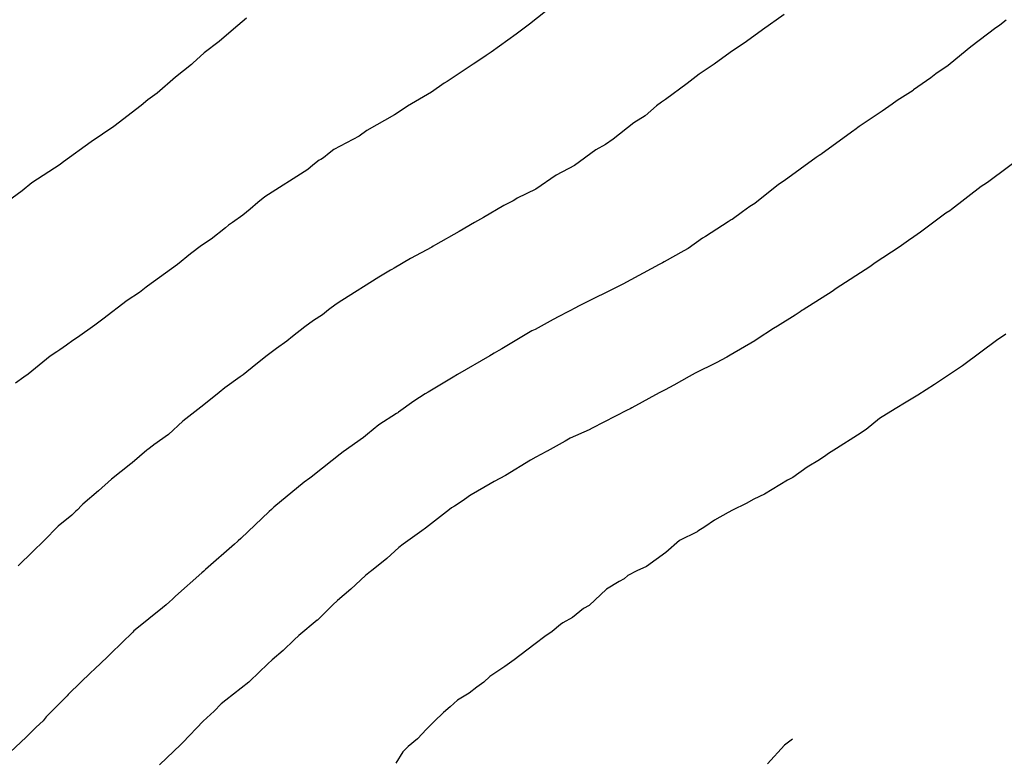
# Model space of a CAD drawing. Extents: x 158343 to 162498, y 431347 to 434500.
# Tile 189 of 248: x 159567 to 159582, y 434130 to 434141. Entities that reach past the tile are written whole.
import ezdxf

# ---------------------------------------------------------------- set-up
doc = ezdxf.new("R2010")
doc.units = 0
doc.header["$LTSCALE"] = 10
doc.header["$MEASUREMENT"] = 0
doc.layers.add('000_arcering', color=8, linetype='CONTINUOUS')
doc.layers.add('def. con-hoogtelijn (index)', color=8, linetype='CONTINUOUS')

# ---------------------------------------------------------------- blocks, each defined once
blk = doc.blocks.new('bestaande hoogtelijnen')
at = {"layer": 'def. con-hoogtelijn (index)'}
for p, q in [((-92.862, 75.043), (-93.235, 74.749)), ((-92.862, 75.043), (-93.235, 74.749)), ((-92.862, 75.043), (-93.235, 74.749)), ((-89.3, 74.898), (-89.635, 74.662)), ((-89.3, 74.898), (-89.635, 74.662)), ((-97.607, 74.844), (-97.808, 74.674)), ((-97.607, 74.844), (-97.808, 74.674)), ((-93.235, 74.749), (-93.439, 74.595)), ((-93.235, 74.749), (-93.439, 74.595)), ((-93.235, 74.749), (-93.439, 74.595)), ((-85.966, 74.733), (-86.002, 74.708)), ((-85.966, 74.733), (-86.002, 74.708)), ((-85.966, 74.733), (-86.002, 74.708)), ((-85.868, 74.812), (-85.966, 74.733)), ((-85.868, 74.812), (-85.966, 74.733)), ((-85.868, 74.812), (-85.966, 74.733)), ((-97.808, 74.674), (-98.031, 74.482)), ((-97.808, 74.674), (-98.031, 74.482)), ((-93.439, 74.595), (-93.826, 74.316)), ((-93.439, 74.595), (-93.826, 74.316)), ((-93.439, 74.595), (-93.826, 74.316)), ((-89.635, 74.662), (-89.881, 74.483)), ((-89.635, 74.662), (-89.881, 74.483)), ((-86.027, 74.692), (-86.414, 74.4)), ((-86.027, 74.692), (-86.414, 74.4)), ((-86.027, 74.692), (-86.414, 74.4)), ((-86.002, 74.708), (-86.027, 74.692)), ((-86.002, 74.708), (-86.027, 74.692)), ((-86.002, 74.708), (-86.027, 74.692)), ((-98.031, 74.482), (-98.26, 74.305)), ((-98.031, 74.482), (-98.26, 74.305)), ((-89.883, 74.481), (-90.133, 74.313)), ((-89.883, 74.481), (-90.133, 74.313)), ((-89.881, 74.483), (-89.883, 74.481)), ((-89.881, 74.483), (-89.883, 74.481)), ((-98.26, 74.305), (-98.436, 74.146)), ((-98.26, 74.305), (-98.436, 74.146)), ((-93.906, 74.266), (-93.956, 74.232)), ((-93.906, 74.266), (-93.956, 74.232)), ((-93.906, 74.266), (-93.956, 74.232)), ((-93.826, 74.316), (-93.906, 74.266)), ((-93.826, 74.316), (-93.906, 74.266)), ((-93.826, 74.316), (-93.906, 74.266)), ((-90.133, 74.313), (-90.38, 74.132)), ((-90.133, 74.313), (-90.38, 74.132)), ((-86.471, 74.355), (-86.763, 74.113)), ((-86.471, 74.355), (-86.763, 74.113)), ((-86.471, 74.355), (-86.763, 74.113)), ((-86.414, 74.4), (-86.471, 74.355)), ((-86.414, 74.4), (-86.471, 74.355)), ((-86.414, 74.4), (-86.471, 74.355)), ((-98.46, 74.127), (-98.706, 73.932)), ((-98.46, 74.127), (-98.706, 73.932)), ((-98.447, 74.137), (-98.46, 74.127)), ((-98.447, 74.137), (-98.46, 74.127)), ((-98.436, 74.146), (-98.447, 74.137)), ((-98.436, 74.146), (-98.447, 74.137)), ((-94.106, 74.133), (-94.476, 73.883)), ((-94.106, 74.133), (-94.476, 73.883)), ((-94.106, 74.133), (-94.476, 73.883)), ((-93.956, 74.232), (-94.106, 74.133)), ((-93.956, 74.232), (-94.106, 74.133)), ((-93.956, 74.232), (-94.106, 74.133)), ((-90.38, 74.132), (-90.472, 74.07)), ((-90.38, 74.132), (-90.472, 74.07)), ((-86.763, 74.113), (-86.953, 73.98)), ((-86.763, 74.113), (-86.953, 73.98)), ((-86.763, 74.113), (-86.953, 73.98)), ((-90.614, 73.979), (-90.797, 73.833)), ((-90.614, 73.979), (-90.797, 73.833)), ((-90.472, 74.07), (-90.614, 73.979)), ((-90.472, 74.07), (-90.614, 73.979)), ((-86.953, 73.98), (-87.03, 73.923)), ((-86.953, 73.98), (-87.03, 73.923)), ((-86.953, 73.98), (-87.03, 73.923)), ((-98.706, 73.932), (-98.991, 73.685)), ((-98.706, 73.932), (-98.991, 73.685)), ((-94.552, 73.836), (-94.749, 73.699)), ((-94.552, 73.836), (-94.749, 73.699)), ((-94.552, 73.836), (-94.749, 73.699)), ((-94.505, 73.865), (-94.552, 73.836)), ((-94.505, 73.865), (-94.552, 73.836)), ((-94.505, 73.865), (-94.552, 73.836)), ((-94.476, 73.883), (-94.505, 73.865)), ((-94.476, 73.883), (-94.505, 73.865)), ((-94.476, 73.883), (-94.505, 73.865)), ((-90.797, 73.833), (-91.135, 73.588)), ((-90.797, 73.833), (-91.135, 73.588)), ((-87.03, 73.923), (-87.298, 73.733)), ((-87.03, 73.923), (-87.298, 73.733)), ((-87.03, 73.923), (-87.298, 73.733)), ((-98.991, 73.685), (-99.135, 73.583)), ((-98.991, 73.685), (-99.135, 73.583)), ((-94.749, 73.699), (-95.121, 73.481)), ((-94.749, 73.699), (-95.121, 73.481)), ((-94.749, 73.699), (-95.121, 73.481)), ((-87.307, 73.726), (-87.552, 73.572)), ((-87.307, 73.726), (-87.552, 73.572)), ((-87.307, 73.726), (-87.552, 73.572)), ((-87.298, 73.733), (-87.307, 73.726)), ((-87.298, 73.733), (-87.307, 73.726)), ((-87.298, 73.733), (-87.307, 73.726)), ((-99.135, 73.583), (-99.238, 73.494)), ((-99.135, 73.583), (-99.238, 73.494)), ((-91.193, 73.546), (-91.273, 73.488)), ((-91.193, 73.546), (-91.273, 73.488)), ((-91.135, 73.588), (-91.193, 73.546)), ((-91.135, 73.588), (-91.193, 73.546)), ((-87.629, 73.513), (-87.783, 73.407)), ((-87.629, 73.513), (-87.783, 73.407)), ((-87.629, 73.513), (-87.783, 73.407)), ((-87.552, 73.572), (-87.629, 73.513)), ((-87.552, 73.572), (-87.629, 73.513)), ((-87.552, 73.572), (-87.629, 73.513)), ((-99.238, 73.494), (-99.659, 73.171)), ((-99.238, 73.494), (-99.659, 73.171)), ((-95.321, 73.347), (-95.747, 73.107)), ((-95.321, 73.347), (-95.747, 73.107)), ((-95.321, 73.347), (-95.747, 73.107)), ((-95.139, 73.467), (-95.321, 73.347)), ((-95.139, 73.467), (-95.321, 73.347)), ((-95.139, 73.467), (-95.321, 73.347)), ((-95.121, 73.481), (-95.139, 73.467)), ((-95.121, 73.481), (-95.139, 73.467)), ((-95.121, 73.481), (-95.139, 73.467)), ((-91.273, 73.488), (-91.447, 73.336)), ((-91.273, 73.488), (-91.447, 73.336)), ((-87.783, 73.407), (-88.14, 73.167)), ((-87.783, 73.407), (-88.14, 73.167)), ((-87.783, 73.407), (-88.14, 73.167)), ((-91.624, 73.223), (-91.944, 72.971)), ((-91.624, 73.223), (-91.944, 72.971)), ((-91.447, 73.336), (-91.624, 73.223)), ((-91.447, 73.336), (-91.624, 73.223)), ((-99.659, 73.171), (-100.007, 72.932)), ((-99.659, 73.171), (-100.007, 72.932)), ((-95.747, 73.107), (-95.867, 73.021)), ((-95.747, 73.107), (-95.867, 73.021)), ((-95.747, 73.107), (-95.867, 73.021)), ((-88.223, 73.107), (-88.714, 72.75)), ((-88.223, 73.107), (-88.714, 72.75)), ((-88.223, 73.107), (-88.714, 72.75)), ((-88.206, 73.118), (-88.223, 73.107)), ((-88.206, 73.118), (-88.223, 73.107)), ((-88.206, 73.118), (-88.223, 73.107)), ((-88.14, 73.167), (-88.206, 73.118)), ((-88.14, 73.167), (-88.206, 73.118)), ((-88.14, 73.167), (-88.206, 73.118)), ((-100.007, 72.932), (-100.436, 72.621)), ((-100.007, 72.932), (-100.436, 72.621)), ((-95.867, 73.021), (-96.257, 72.813)), ((-95.867, 73.021), (-96.257, 72.813)), ((-95.867, 73.021), (-96.257, 72.813)), ((-92.058, 72.892), (-92.209, 72.807)), ((-92.058, 72.892), (-92.209, 72.807)), ((-91.944, 72.971), (-92.058, 72.892)), ((-91.944, 72.971), (-92.058, 72.892)), ((-96.33, 72.758), (-96.417, 72.685)), ((-96.33, 72.758), (-96.417, 72.685)), ((-96.33, 72.758), (-96.417, 72.685)), ((-96.257, 72.813), (-96.33, 72.758)), ((-96.257, 72.813), (-96.33, 72.758)), ((-96.257, 72.813), (-96.33, 72.758)), ((-92.209, 72.807), (-92.54, 72.567)), ((-92.209, 72.807), (-92.54, 72.567)), ((-88.714, 72.75), (-88.738, 72.733)), ((-88.714, 72.75), (-88.738, 72.733)), ((-88.714, 72.75), (-88.738, 72.733)), ((-100.486, 72.584), (-100.927, 72.297)), ((-100.486, 72.584), (-100.927, 72.297)), ((-100.458, 72.606), (-100.486, 72.584)), ((-100.458, 72.606), (-100.486, 72.584)), ((-100.436, 72.621), (-100.458, 72.606)), ((-100.436, 72.621), (-100.458, 72.606)), ((-96.485, 72.646), (-96.583, 72.571)), ((-96.485, 72.646), (-96.583, 72.571)), ((-96.485, 72.646), (-96.583, 72.571)), ((-96.46, 72.661), (-96.485, 72.646)), ((-96.46, 72.661), (-96.485, 72.646)), ((-96.46, 72.661), (-96.485, 72.646)), ((-96.417, 72.685), (-96.46, 72.661)), ((-96.417, 72.685), (-96.46, 72.661)), ((-96.417, 72.685), (-96.46, 72.661)), ((-88.805, 72.689), (-89.3, 72.327)), ((-88.805, 72.689), (-89.3, 72.327)), ((-88.805, 72.689), (-89.3, 72.327)), ((-88.744, 72.729), (-88.805, 72.689)), ((-88.744, 72.729), (-88.805, 72.689)), ((-88.744, 72.729), (-88.805, 72.689)), ((-88.738, 72.733), (-88.744, 72.729)), ((-88.738, 72.733), (-88.744, 72.729)), ((-88.738, 72.733), (-88.744, 72.729)), ((-85.651, 72.677), (-86.113, 72.336)), ((-85.651, 72.677), (-86.113, 72.336)), ((-96.659, 72.502), (-97.325, 72.08)), ((-96.659, 72.502), (-97.325, 72.08)), ((-96.659, 72.502), (-97.325, 72.08)), ((-96.583, 72.571), (-96.659, 72.502)), ((-96.583, 72.571), (-96.659, 72.502)), ((-96.583, 72.571), (-96.659, 72.502)), ((-92.54, 72.567), (-92.82, 72.416)), ((-92.54, 72.567), (-92.82, 72.416)), ((-100.927, 72.297), (-101.077, 72.176)), ((-100.927, 72.297), (-101.077, 72.176)), ((-92.82, 72.416), (-93.137, 72.202)), ((-92.82, 72.416), (-93.137, 72.202)), ((-89.3, 72.327), (-89.387, 72.271)), ((-89.3, 72.327), (-89.387, 72.271)), ((-89.3, 72.327), (-89.387, 72.271)), ((-86.158, 72.304), (-86.211, 72.265)), ((-86.158, 72.304), (-86.211, 72.265)), ((-86.113, 72.336), (-86.158, 72.304)), ((-86.113, 72.336), (-86.158, 72.304)), ((-101.077, 72.176), (-101.364, 71.965)), ((-101.077, 72.176), (-101.364, 71.965)), ((-93.137, 72.202), (-93.424, 72.062)), ((-93.137, 72.202), (-93.424, 72.062)), ((-89.387, 72.271), (-89.753, 71.98)), ((-89.387, 72.271), (-89.753, 71.98)), ((-89.387, 72.271), (-89.753, 71.98)), ((-86.252, 72.24), (-86.715, 71.885)), ((-86.252, 72.24), (-86.715, 71.885)), ((-86.211, 72.265), (-86.252, 72.24)), ((-86.211, 72.265), (-86.252, 72.24)), ((-97.431, 71.996), (-97.553, 71.891)), ((-97.431, 71.996), (-97.553, 71.891)), ((-97.431, 71.996), (-97.553, 71.891)), ((-97.325, 72.08), (-97.431, 71.996)), ((-97.325, 72.08), (-97.431, 71.996)), ((-97.325, 72.08), (-97.431, 71.996)), ((-93.489, 72.022), (-93.629, 71.948)), ((-93.489, 72.022), (-93.629, 71.948)), ((-93.448, 72.046), (-93.489, 72.022)), ((-93.448, 72.046), (-93.489, 72.022)), ((-93.424, 72.062), (-93.448, 72.046)), ((-93.424, 72.062), (-93.448, 72.046)), ((-89.753, 71.98), (-89.828, 71.933)), ((-89.753, 71.98), (-89.828, 71.933)), ((-89.753, 71.98), (-89.828, 71.933)), ((-97.553, 71.891), (-97.665, 71.798)), ((-97.553, 71.891), (-97.665, 71.798)), ((-97.553, 71.891), (-97.665, 71.798)), ((-93.629, 71.948), (-93.948, 71.761)), ((-93.629, 71.948), (-93.948, 71.761)), ((-89.944, 71.85), (-90.104, 71.733)), ((-89.944, 71.85), (-90.104, 71.733)), ((-89.944, 71.85), (-90.104, 71.733)), ((-89.828, 71.933), (-89.944, 71.85)), ((-89.828, 71.933), (-89.944, 71.85)), ((-89.828, 71.933), (-89.944, 71.85)), ((-86.8, 71.827), (-87.194, 71.534)), ((-86.8, 71.827), (-87.194, 71.534)), ((-86.741, 71.867), (-86.8, 71.827)), ((-86.741, 71.867), (-86.8, 71.827)), ((-86.715, 71.885), (-86.741, 71.867)), ((-86.715, 71.885), (-86.741, 71.867)), ((-97.825, 71.685), (-97.887, 71.642)), ((-97.825, 71.685), (-97.887, 71.642)), ((-97.825, 71.685), (-97.887, 71.642)), ((-97.665, 71.798), (-97.825, 71.685)), ((-97.665, 71.798), (-97.825, 71.685)), ((-97.665, 71.798), (-97.825, 71.685)), ((-94.086, 71.685), (-94.319, 71.546)), ((-94.086, 71.685), (-94.319, 71.546)), ((-93.948, 71.761), (-94.086, 71.685)), ((-93.948, 71.761), (-94.086, 71.685)), ((-90.162, 71.696), (-90.517, 71.47)), ((-90.162, 71.696), (-90.517, 71.47)), ((-90.162, 71.696), (-90.517, 71.47)), ((-90.117, 71.724), (-90.162, 71.696)), ((-90.117, 71.724), (-90.162, 71.696)), ((-90.117, 71.724), (-90.162, 71.696)), ((-90.104, 71.733), (-90.117, 71.724)), ((-90.104, 71.733), (-90.117, 71.724)), ((-90.104, 71.733), (-90.117, 71.724)), ((-97.931, 71.604), (-98.152, 71.43)), ((-97.931, 71.604), (-98.152, 71.43)), ((-97.931, 71.604), (-98.152, 71.43)), ((-97.887, 71.642), (-97.931, 71.604)), ((-97.887, 71.642), (-97.931, 71.604)), ((-97.887, 71.642), (-97.931, 71.604)), ((-94.319, 71.546), (-94.685, 71.34)), ((-94.319, 71.546), (-94.685, 71.34)), ((-87.194, 71.534), (-87.294, 71.464)), ((-87.194, 71.534), (-87.294, 71.464)), ((-98.152, 71.43), (-98.301, 71.328)), ((-98.152, 71.43), (-98.301, 71.328)), ((-98.152, 71.43), (-98.301, 71.328)), ((-90.559, 71.443), (-90.785, 71.284)), ((-90.559, 71.443), (-90.785, 71.284)), ((-90.559, 71.443), (-90.785, 71.284)), ((-90.517, 71.47), (-90.559, 71.443)), ((-90.517, 71.47), (-90.559, 71.443)), ((-90.517, 71.47), (-90.559, 71.443)), ((-87.376, 71.405), (-87.523, 71.304)), ((-87.376, 71.405), (-87.523, 71.304)), ((-87.294, 71.464), (-87.376, 71.405)), ((-87.294, 71.464), (-87.376, 71.405)), ((-98.301, 71.328), (-98.474, 71.199)), ((-98.301, 71.328), (-98.474, 71.199)), ((-98.301, 71.328), (-98.474, 71.199)), ((-94.742, 71.306), (-95.076, 71.128)), ((-94.742, 71.306), (-95.076, 71.128)), ((-94.721, 71.319), (-94.742, 71.306)), ((-94.721, 71.319), (-94.742, 71.306)), ((-94.685, 71.34), (-94.721, 71.319)), ((-94.685, 71.34), (-94.721, 71.319)), ((-90.849, 71.247), (-91.151, 71.077)), ((-90.849, 71.247), (-91.151, 71.077)), ((-90.849, 71.247), (-91.151, 71.077)), ((-90.785, 71.284), (-90.849, 71.247)), ((-90.785, 71.284), (-90.849, 71.247)), ((-90.785, 71.284), (-90.849, 71.247)), ((-87.524, 71.304), (-87.893, 71.062)), ((-87.524, 71.304), (-87.893, 71.062)), ((-87.523, 71.304), (-87.524, 71.304)), ((-87.523, 71.304), (-87.524, 71.304)), ((-98.474, 71.199), (-98.674, 71.034)), ((-98.474, 71.199), (-98.674, 71.034)), ((-98.474, 71.199), (-98.674, 71.034)), ((-95.076, 71.128), (-95.325, 70.982)), ((-95.076, 71.128), (-95.325, 70.982)), ((-91.178, 71.062), (-91.233, 71.035)), ((-91.178, 71.062), (-91.233, 71.035)), ((-91.178, 71.062), (-91.233, 71.035)), ((-91.151, 71.077), (-91.178, 71.062)), ((-91.151, 71.077), (-91.178, 71.062)), ((-91.151, 71.077), (-91.178, 71.062)), ((-87.893, 71.062), (-87.975, 71.002)), ((-87.893, 71.062), (-87.975, 71.002)), ((-98.674, 71.034), (-98.859, 70.901)), ((-98.674, 71.034), (-98.859, 70.901)), ((-98.674, 71.034), (-98.859, 70.901)), ((-95.384, 70.949), (-95.563, 70.84)), ((-95.384, 70.949), (-95.563, 70.84)), ((-95.363, 70.961), (-95.384, 70.949)), ((-95.363, 70.961), (-95.384, 70.949)), ((-95.325, 70.982), (-95.363, 70.961)), ((-95.325, 70.982), (-95.363, 70.961)), ((-91.233, 71.035), (-91.792, 70.733)), ((-91.233, 71.035), (-91.792, 70.733)), ((-91.233, 71.035), (-91.792, 70.733)), ((-87.975, 71.002), (-88.496, 70.666)), ((-87.975, 71.002), (-88.496, 70.666)), ((-98.859, 70.901), (-99.138, 70.701)), ((-98.859, 70.901), (-99.138, 70.701)), ((-98.859, 70.901), (-99.138, 70.701)), ((-95.563, 70.84), (-96.135, 70.478)), ((-95.563, 70.84), (-96.135, 70.478)), ((-99.159, 70.685), (-99.263, 70.602)), ((-99.159, 70.685), (-99.263, 70.602)), ((-99.159, 70.685), (-99.263, 70.602)), ((-99.138, 70.701), (-99.159, 70.685)), ((-99.138, 70.701), (-99.159, 70.685)), ((-99.138, 70.701), (-99.159, 70.685)), ((-91.854, 70.699), (-92.427, 70.419)), ((-91.854, 70.699), (-92.427, 70.419)), ((-91.854, 70.699), (-92.427, 70.419)), ((-91.832, 70.711), (-91.854, 70.699)), ((-91.832, 70.711), (-91.854, 70.699)), ((-91.832, 70.711), (-91.854, 70.699)), ((-91.792, 70.733), (-91.832, 70.711)), ((-91.792, 70.733), (-91.832, 70.711)), ((-91.792, 70.733), (-91.832, 70.711)), ((-88.557, 70.617), (-89.006, 70.338)), ((-88.557, 70.617), (-89.006, 70.338)), ((-88.496, 70.666), (-88.557, 70.617)), ((-88.496, 70.666), (-88.557, 70.617)), ((-99.452, 70.478), (-99.829, 70.189)), ((-99.452, 70.478), (-99.829, 70.189)), ((-99.452, 70.478), (-99.829, 70.189)), ((-99.263, 70.602), (-99.452, 70.478)), ((-99.263, 70.602), (-99.452, 70.478)), ((-99.263, 70.602), (-99.452, 70.478)), ((-96.135, 70.478), (-96.22, 70.423)), ((-96.135, 70.478), (-96.22, 70.423)), ((-96.339, 70.338), (-96.435, 70.258)), ((-96.339, 70.338), (-96.435, 70.258)), ((-96.22, 70.423), (-96.339, 70.338)), ((-96.22, 70.423), (-96.339, 70.338)), ((-92.501, 70.378), (-92.781, 70.232)), ((-92.501, 70.378), (-92.781, 70.232)), ((-92.501, 70.378), (-92.781, 70.232)), ((-92.497, 70.381), (-92.501, 70.378)), ((-92.497, 70.381), (-92.501, 70.378)), ((-92.497, 70.381), (-92.501, 70.378)), ((-92.427, 70.419), (-92.497, 70.381)), ((-92.427, 70.419), (-92.497, 70.381)), ((-92.427, 70.419), (-92.497, 70.381)), ((-89.052, 70.304), (-89.13, 70.253)), ((-89.052, 70.304), (-89.13, 70.253)), ((-89.026, 70.324), (-89.052, 70.304)), ((-89.026, 70.324), (-89.052, 70.304)), ((-89.006, 70.338), (-89.026, 70.324)), ((-89.006, 70.338), (-89.026, 70.324)), ((-99.829, 70.189), (-99.952, 70.099)), ((-99.829, 70.189), (-99.952, 70.099)), ((-99.829, 70.189), (-99.952, 70.099)), ((-96.571, 70.169), (-96.708, 70.073)), ((-96.571, 70.169), (-96.708, 70.073)), ((-96.435, 70.258), (-96.571, 70.169)), ((-96.435, 70.258), (-96.571, 70.169)), ((-92.871, 70.185), (-93.148, 70.032)), ((-92.871, 70.185), (-93.148, 70.032)), ((-92.871, 70.185), (-93.148, 70.032)), ((-92.781, 70.232), (-92.871, 70.185)), ((-92.781, 70.232), (-92.871, 70.185)), ((-92.781, 70.232), (-92.871, 70.185)), ((-89.13, 70.253), (-89.403, 70.083)), ((-89.13, 70.253), (-89.403, 70.083)), ((-99.952, 70.099), (-100.221, 69.91)), ((-99.952, 70.099), (-100.221, 69.91)), ((-99.952, 70.099), (-100.221, 69.91)), ((-96.708, 70.073), (-96.897, 69.924)), ((-96.708, 70.073), (-96.897, 69.924)), ((-93.197, 70.01), (-93.663, 69.733)), ((-93.197, 70.01), (-93.663, 69.733)), ((-93.197, 70.01), (-93.663, 69.733)), ((-93.148, 70.032), (-93.197, 70.01)), ((-93.148, 70.032), (-93.197, 70.01)), ((-93.148, 70.032), (-93.197, 70.01)), ((-89.462, 70.045), (-89.714, 69.884)), ((-89.462, 70.045), (-89.714, 69.884)), ((-89.403, 70.083), (-89.462, 70.045)), ((-89.403, 70.083), (-89.462, 70.045)), ((-100.291, 69.86), (-100.388, 69.79)), ((-100.291, 69.86), (-100.388, 69.79)), ((-100.291, 69.86), (-100.388, 69.79)), ((-100.221, 69.91), (-100.291, 69.86)), ((-100.221, 69.91), (-100.291, 69.86)), ((-100.221, 69.91), (-100.291, 69.86)), ((-96.986, 69.853), (-97.142, 69.74)), ((-96.986, 69.853), (-97.142, 69.74)), ((-96.897, 69.924), (-96.986, 69.853)), ((-96.897, 69.924), (-96.986, 69.853)), ((-89.752, 69.857), (-90.135, 69.635)), ((-89.752, 69.857), (-90.135, 69.635)), ((-89.714, 69.884), (-89.752, 69.857)), ((-89.714, 69.884), (-89.752, 69.857)), ((-85.998, 69.876), (-86.544, 69.468)), ((-85.998, 69.876), (-86.544, 69.468)), ((-85.998, 69.876), (-86.544, 69.468)), ((-85.925, 69.926), (-85.998, 69.876)), ((-85.925, 69.926), (-85.998, 69.876)), ((-85.925, 69.926), (-85.998, 69.876)), ((-85.875, 69.961), (-85.925, 69.926)), ((-85.875, 69.961), (-85.925, 69.926)), ((-85.875, 69.961), (-85.925, 69.926)), ((-100.492, 69.715), (-100.538, 69.685)), ((-100.492, 69.715), (-100.538, 69.685)), ((-100.492, 69.715), (-100.538, 69.685)), ((-100.388, 69.79), (-100.492, 69.715)), ((-100.388, 69.79), (-100.492, 69.715)), ((-100.388, 69.79), (-100.492, 69.715)), ((-97.142, 69.74), (-97.291, 69.63)), ((-97.142, 69.74), (-97.291, 69.63)), ((-93.71, 69.708), (-93.782, 69.666)), ((-93.71, 69.708), (-93.782, 69.666)), ((-93.71, 69.708), (-93.782, 69.666)), ((-93.663, 69.733), (-93.71, 69.708)), ((-93.663, 69.733), (-93.71, 69.708)), ((-93.663, 69.733), (-93.71, 69.708)), ((-100.64, 69.621), (-100.982, 69.342)), ((-100.64, 69.621), (-100.982, 69.342)), ((-100.64, 69.621), (-100.982, 69.342)), ((-100.538, 69.685), (-100.64, 69.621)), ((-100.538, 69.685), (-100.64, 69.621)), ((-100.538, 69.685), (-100.64, 69.621)), ((-97.291, 69.63), (-97.462, 69.489)), ((-97.291, 69.63), (-97.462, 69.489)), ((-93.849, 69.626), (-94.347, 69.335)), ((-93.849, 69.626), (-94.347, 69.335)), ((-93.849, 69.626), (-94.347, 69.335)), ((-93.823, 69.639), (-93.849, 69.626)), ((-93.823, 69.639), (-93.849, 69.626)), ((-93.823, 69.639), (-93.849, 69.626)), ((-93.782, 69.666), (-93.823, 69.639)), ((-93.782, 69.666), (-93.823, 69.639)), ((-93.782, 69.666), (-93.823, 69.639)), ((-90.185, 69.606), (-90.348, 69.517)), ((-90.185, 69.606), (-90.348, 69.517)), ((-90.135, 69.635), (-90.185, 69.606)), ((-90.135, 69.635), (-90.185, 69.606)), ((-97.462, 69.489), (-97.661, 69.333)), ((-97.462, 69.489), (-97.661, 69.333)), ((-90.348, 69.517), (-90.673, 69.355)), ((-90.348, 69.517), (-90.673, 69.355)), ((-86.544, 69.468), (-86.728, 69.348)), ((-86.544, 69.468), (-86.728, 69.348)), ((-86.544, 69.468), (-86.728, 69.348)), ((-101.047, 69.297), (-101.176, 69.203)), ((-101.047, 69.297), (-101.176, 69.203)), ((-101.047, 69.297), (-101.176, 69.203)), ((-100.982, 69.342), (-101.047, 69.297)), ((-100.982, 69.342), (-101.047, 69.297)), ((-100.982, 69.342), (-101.047, 69.297)), ((-97.704, 69.302), (-97.943, 69.131)), ((-97.704, 69.302), (-97.943, 69.131)), ((-97.661, 69.333), (-97.704, 69.302)), ((-97.661, 69.333), (-97.704, 69.302)), ((-94.441, 69.28), (-94.8, 69.063)), ((-94.441, 69.28), (-94.8, 69.063)), ((-94.441, 69.28), (-94.8, 69.063)), ((-94.412, 69.296), (-94.441, 69.28)), ((-94.412, 69.296), (-94.441, 69.28)), ((-94.412, 69.296), (-94.441, 69.28)), ((-94.347, 69.335), (-94.412, 69.296)), ((-94.347, 69.335), (-94.412, 69.296)), ((-94.347, 69.335), (-94.412, 69.296)), ((-90.767, 69.304), (-91.003, 69.172)), ((-90.767, 69.304), (-91.003, 69.172)), ((-90.673, 69.355), (-90.767, 69.304)), ((-90.673, 69.355), (-90.767, 69.304)), ((-86.728, 69.348), (-86.974, 69.184)), ((-86.728, 69.348), (-86.974, 69.184)), ((-86.728, 69.348), (-86.974, 69.184)), ((-97.943, 69.131), (-98.032, 69.059)), ((-97.943, 69.131), (-98.032, 69.059)), ((-91.136, 69.101), (-91.231, 69.054)), ((-91.136, 69.101), (-91.231, 69.054)), ((-91.003, 69.172), (-91.136, 69.101)), ((-91.003, 69.172), (-91.136, 69.101)), ((-86.974, 69.184), (-87.235, 69.016)), ((-86.974, 69.184), (-87.235, 69.016)), ((-86.974, 69.184), (-87.235, 69.016)), ((-98.032, 69.059), (-98.267, 68.866)), ((-98.032, 69.059), (-98.267, 68.866)), ((-94.849, 69.036), (-95.02, 68.925)), ((-94.849, 69.036), (-95.02, 68.925)), ((-94.849, 69.036), (-95.02, 68.925)), ((-94.8, 69.063), (-94.849, 69.036)), ((-94.8, 69.063), (-94.849, 69.036)), ((-94.8, 69.063), (-94.849, 69.036)), ((-91.231, 69.054), (-91.653, 68.822)), ((-91.231, 69.054), (-91.653, 68.822)), ((-87.235, 69.016), (-87.437, 68.892)), ((-87.235, 69.016), (-87.437, 68.892)), ((-87.235, 69.016), (-87.437, 68.892)), ((-98.267, 68.866), (-98.591, 68.617)), ((-98.267, 68.866), (-98.591, 68.617)), ((-95.02, 68.925), (-95.257, 68.754)), ((-95.02, 68.925), (-95.257, 68.754)), ((-95.02, 68.925), (-95.257, 68.754)), ((-91.727, 68.784), (-92.265, 68.507)), ((-91.727, 68.784), (-92.265, 68.507)), ((-91.681, 68.808), (-91.727, 68.784)), ((-91.681, 68.808), (-91.727, 68.784)), ((-91.653, 68.822), (-91.681, 68.808)), ((-91.653, 68.822), (-91.681, 68.808)), ((-87.56, 68.821), (-87.785, 68.681)), ((-87.56, 68.821), (-87.785, 68.681)), ((-87.56, 68.821), (-87.785, 68.681)), ((-87.437, 68.892), (-87.56, 68.821)), ((-87.437, 68.892), (-87.56, 68.821)), ((-87.437, 68.892), (-87.56, 68.821)), ((-95.289, 68.733), (-95.561, 68.556)), ((-95.289, 68.733), (-95.561, 68.556)), ((-95.289, 68.733), (-95.561, 68.556)), ((-95.269, 68.745), (-95.289, 68.733)), ((-95.269, 68.745), (-95.289, 68.733)), ((-95.269, 68.745), (-95.289, 68.733)), ((-95.257, 68.754), (-95.269, 68.745)), ((-95.257, 68.754), (-95.269, 68.745)), ((-95.257, 68.754), (-95.269, 68.745)), ((-87.823, 68.656), (-88.03, 68.485)), ((-87.823, 68.656), (-88.03, 68.485)), ((-87.823, 68.656), (-88.03, 68.485)), ((-87.785, 68.681), (-87.823, 68.656)), ((-87.785, 68.681), (-87.823, 68.656)), ((-87.785, 68.681), (-87.823, 68.656)), ((-98.591, 68.617), (-98.811, 68.409)), ((-98.591, 68.617), (-98.811, 68.409)), ((-95.561, 68.556), (-95.738, 68.413)), ((-95.561, 68.556), (-95.738, 68.413)), ((-95.561, 68.556), (-95.738, 68.413)), ((-92.312, 68.481), (-92.606, 68.351)), ((-92.312, 68.481), (-92.606, 68.351)), ((-92.265, 68.507), (-92.312, 68.481)), ((-92.265, 68.507), (-92.312, 68.481)), ((-88.03, 68.485), (-88.166, 68.4)), ((-88.03, 68.485), (-88.166, 68.4)), ((-88.03, 68.485), (-88.166, 68.4)), ((-98.811, 68.409), (-99.041, 68.247)), ((-98.811, 68.409), (-99.041, 68.247)), ((-95.801, 68.365), (-96.113, 68.14)), ((-95.801, 68.365), (-96.113, 68.14)), ((-95.801, 68.365), (-96.113, 68.14)), ((-95.738, 68.413), (-95.801, 68.365)), ((-95.738, 68.413), (-95.801, 68.365)), ((-95.738, 68.413), (-95.801, 68.365)), ((-92.606, 68.351), (-92.683, 68.304)), ((-92.606, 68.351), (-92.683, 68.304)), ((-88.166, 68.4), (-88.49, 68.193)), ((-88.166, 68.4), (-88.49, 68.193)), ((-88.166, 68.4), (-88.49, 68.193)), ((-99.135, 68.179), (-99.15, 68.168)), ((-99.135, 68.179), (-99.15, 68.168)), ((-99.045, 68.242), (-99.135, 68.179)), ((-99.045, 68.242), (-99.135, 68.179)), ((-99.041, 68.247), (-99.045, 68.242)), ((-99.041, 68.247), (-99.045, 68.242)), ((-92.683, 68.304), (-92.963, 68.152)), ((-92.683, 68.304), (-92.963, 68.152)), ((-88.49, 68.193), (-88.616, 68.113)), ((-88.49, 68.193), (-88.616, 68.113)), ((-88.49, 68.193), (-88.616, 68.113)), ((-99.15, 68.168), (-99.374, 67.972)), ((-99.15, 68.168), (-99.374, 67.972)), ((-96.161, 68.105), (-96.558, 67.793)), ((-96.161, 68.105), (-96.558, 67.793)), ((-96.161, 68.105), (-96.558, 67.793)), ((-96.113, 68.14), (-96.161, 68.105)), ((-96.113, 68.14), (-96.161, 68.105)), ((-96.113, 68.14), (-96.161, 68.105)), ((-93.135, 68.06), (-93.218, 68.011)), ((-93.135, 68.06), (-93.218, 68.011)), ((-92.982, 68.141), (-93.135, 68.06)), ((-92.982, 68.141), (-93.135, 68.06)), ((-92.975, 68.145), (-92.982, 68.141)), ((-92.975, 68.145), (-92.982, 68.141)), ((-92.963, 68.152), (-92.975, 68.145)), ((-92.963, 68.152), (-92.975, 68.145)), ((-88.657, 68.084), (-88.753, 68.017)), ((-88.657, 68.084), (-88.753, 68.017)), ((-88.657, 68.084), (-88.753, 68.017)), ((-88.616, 68.113), (-88.657, 68.084)), ((-88.616, 68.113), (-88.657, 68.084)), ((-88.616, 68.113), (-88.657, 68.084)), ((-99.398, 67.957), (-99.692, 67.718)), ((-99.398, 67.957), (-99.692, 67.718)), ((-99.374, 67.972), (-99.398, 67.957)), ((-99.374, 67.972), (-99.398, 67.957)), ((-93.218, 68.011), (-93.608, 67.777)), ((-93.218, 68.011), (-93.608, 67.777)), ((-88.945, 67.906), (-89.166, 67.747)), ((-88.945, 67.906), (-89.166, 67.747)), ((-88.945, 67.906), (-89.166, 67.747)), ((-88.753, 68.017), (-88.945, 67.906)), ((-88.753, 68.017), (-88.945, 67.906)), ((-88.753, 68.017), (-88.945, 67.906)), ((-99.692, 67.718), (-99.896, 67.537)), ((-99.692, 67.718), (-99.896, 67.537)), ((-96.629, 67.733), (-96.715, 67.672)), ((-96.629, 67.733), (-96.715, 67.672)), ((-96.629, 67.733), (-96.715, 67.672)), ((-96.589, 67.764), (-96.629, 67.733)), ((-96.589, 67.764), (-96.629, 67.733)), ((-96.589, 67.764), (-96.629, 67.733)), ((-96.558, 67.793), (-96.589, 67.764)), ((-96.558, 67.793), (-96.589, 67.764)), ((-96.558, 67.793), (-96.589, 67.764)), ((-93.608, 67.777), (-93.781, 67.681)), ((-93.608, 67.777), (-93.781, 67.681)), ((-89.166, 67.747), (-89.247, 67.702)), ((-89.166, 67.747), (-89.247, 67.702)), ((-89.166, 67.747), (-89.247, 67.702)), ((-96.715, 67.672), (-97.186, 67.285)), ((-96.715, 67.672), (-97.186, 67.285)), ((-96.715, 67.672), (-97.186, 67.285)), ((-93.841, 67.645), (-94.135, 67.478)), ((-93.841, 67.645), (-94.135, 67.478)), ((-93.781, 67.681), (-93.841, 67.645)), ((-93.781, 67.681), (-93.841, 67.645)), ((-89.247, 67.702), (-89.605, 67.489)), ((-89.247, 67.702), (-89.605, 67.489)), ((-89.247, 67.702), (-89.605, 67.489)), ((-99.896, 67.537), (-100.135, 67.331)), ((-99.896, 67.537), (-100.135, 67.331)), ((-94.203, 67.431), (-94.277, 67.378)), ((-94.203, 67.431), (-94.277, 67.378)), ((-94.163, 67.46), (-94.203, 67.431)), ((-94.163, 67.46), (-94.203, 67.431)), ((-94.135, 67.478), (-94.163, 67.46)), ((-94.135, 67.478), (-94.163, 67.46)), ((-89.605, 67.489), (-89.768, 67.408)), ((-89.605, 67.489), (-89.768, 67.408)), ((-89.605, 67.489), (-89.768, 67.408)), ((-100.158, 67.311), (-100.22, 67.247)), ((-100.158, 67.311), (-100.22, 67.247)), ((-100.135, 67.331), (-100.158, 67.311)), ((-100.135, 67.331), (-100.158, 67.311)), ((-97.186, 67.285), (-97.223, 67.25)), ((-97.186, 67.285), (-97.223, 67.25)), ((-97.186, 67.285), (-97.223, 67.25)), ((-94.441, 67.275), (-94.47, 67.251)), ((-94.441, 67.275), (-94.47, 67.251)), ((-94.395, 67.304), (-94.441, 67.275)), ((-94.395, 67.304), (-94.441, 67.275)), ((-94.277, 67.378), (-94.395, 67.304)), ((-94.277, 67.378), (-94.395, 67.304)), ((-89.886, 67.341), (-90.097, 67.238)), ((-89.886, 67.341), (-90.097, 67.238)), ((-89.886, 67.341), (-90.097, 67.238)), ((-89.768, 67.408), (-89.886, 67.341)), ((-89.768, 67.408), (-89.886, 67.341)), ((-89.768, 67.408), (-89.886, 67.341)), ((-100.309, 67.161), (-100.519, 66.991)), ((-100.309, 67.161), (-100.519, 66.991)), ((-100.245, 67.223), (-100.309, 67.161)), ((-100.245, 67.223), (-100.309, 67.161)), ((-100.22, 67.247), (-100.245, 67.223)), ((-100.22, 67.247), (-100.245, 67.223)), ((-97.258, 67.221), (-97.698, 66.804)), ((-97.258, 67.221), (-97.698, 66.804)), ((-97.258, 67.221), (-97.698, 66.804)), ((-97.223, 67.25), (-97.258, 67.221)), ((-97.223, 67.25), (-97.258, 67.221)), ((-97.223, 67.25), (-97.258, 67.221)), ((-94.47, 67.251), (-94.844, 66.961)), ((-94.47, 67.251), (-94.844, 66.961)), ((-90.163, 67.203), (-90.374, 67.087)), ((-90.163, 67.203), (-90.374, 67.087)), ((-90.163, 67.203), (-90.374, 67.087)), ((-90.097, 67.238), (-90.163, 67.203)), ((-90.097, 67.238), (-90.163, 67.203)), ((-90.097, 67.238), (-90.163, 67.203)), ((-100.519, 66.991), (-100.739, 66.766)), ((-100.519, 66.991), (-100.739, 66.766)), ((-94.844, 66.961), (-94.896, 66.923)), ((-94.844, 66.961), (-94.896, 66.923)), ((-90.527, 66.983), (-90.631, 66.914)), ((-90.527, 66.983), (-90.631, 66.914)), ((-90.527, 66.983), (-90.631, 66.914)), ((-90.374, 67.087), (-90.527, 66.983)), ((-90.374, 67.087), (-90.527, 66.983)), ((-90.374, 67.087), (-90.527, 66.983)), ((-97.698, 66.804), (-97.737, 66.764)), ((-97.698, 66.804), (-97.737, 66.764)), ((-97.698, 66.804), (-97.737, 66.764)), ((-94.896, 66.923), (-95.187, 66.714)), ((-94.896, 66.923), (-95.187, 66.714)), ((-90.645, 66.907), (-90.914, 66.769)), ((-90.645, 66.907), (-90.914, 66.769)), ((-90.645, 66.907), (-90.914, 66.769)), ((-90.631, 66.914), (-90.645, 66.907)), ((-90.631, 66.914), (-90.645, 66.907)), ((-90.631, 66.914), (-90.645, 66.907)), ((-100.739, 66.766), (-100.909, 66.599)), ((-100.739, 66.766), (-100.909, 66.599)), ((-97.793, 66.716), (-98.241, 66.324)), ((-97.793, 66.716), (-98.241, 66.324)), ((-97.793, 66.716), (-98.241, 66.324)), ((-97.746, 66.755), (-97.793, 66.716)), ((-97.746, 66.755), (-97.793, 66.716)), ((-97.746, 66.755), (-97.793, 66.716)), ((-97.737, 66.764), (-97.746, 66.755)), ((-97.737, 66.764), (-97.746, 66.755)), ((-97.737, 66.764), (-97.746, 66.755)), ((-95.253, 66.662), (-95.439, 66.491)), ((-95.253, 66.662), (-95.439, 66.491)), ((-95.187, 66.714), (-95.253, 66.662)), ((-95.187, 66.714), (-95.253, 66.662)), ((-90.914, 66.769), (-91.129, 66.585)), ((-90.914, 66.769), (-91.129, 66.585)), ((-90.914, 66.769), (-91.129, 66.585)), ((-100.909, 66.599), (-101.135, 66.378)), ((-100.909, 66.599), (-101.135, 66.378)), ((-91.129, 66.585), (-91.427, 66.37)), ((-91.129, 66.585), (-91.427, 66.37)), ((-91.129, 66.585), (-91.427, 66.37)), ((-95.439, 66.491), (-95.676, 66.304)), ((-95.439, 66.491), (-95.676, 66.304)), ((-91.427, 66.37), (-91.574, 66.304)), ((-91.427, 66.37), (-91.574, 66.304)), ((-91.427, 66.37), (-91.574, 66.304)), ((-98.297, 66.272), (-98.706, 65.91)), ((-98.297, 66.272), (-98.706, 65.91)), ((-98.297, 66.272), (-98.706, 65.91)), ((-98.269, 66.296), (-98.297, 66.272)), ((-98.269, 66.296), (-98.297, 66.272)), ((-98.269, 66.296), (-98.297, 66.272)), ((-98.241, 66.324), (-98.269, 66.296)), ((-98.241, 66.324), (-98.269, 66.296)), ((-98.241, 66.324), (-98.269, 66.296)), ((-95.769, 66.23), (-95.994, 66.021)), ((-95.769, 66.23), (-95.994, 66.021)), ((-95.691, 66.294), (-95.769, 66.23)), ((-95.691, 66.294), (-95.769, 66.23)), ((-95.676, 66.304), (-95.691, 66.294)), ((-95.676, 66.304), (-95.691, 66.294)), ((-91.714, 66.228), (-91.773, 66.177)), ((-91.714, 66.228), (-91.773, 66.177)), ((-91.714, 66.228), (-91.773, 66.177)), ((-91.574, 66.304), (-91.714, 66.228)), ((-91.574, 66.304), (-91.714, 66.228)), ((-91.574, 66.304), (-91.714, 66.228)), ((-91.849, 66.136), (-92.044, 66.019)), ((-91.849, 66.136), (-92.044, 66.019)), ((-91.849, 66.136), (-92.044, 66.019)), ((-91.773, 66.177), (-91.849, 66.136)), ((-91.773, 66.177), (-91.849, 66.136)), ((-91.773, 66.177), (-91.849, 66.136)), ((-98.706, 65.91), (-98.753, 65.865)), ((-98.706, 65.91), (-98.753, 65.865)), ((-98.706, 65.91), (-98.753, 65.865)), ((-95.994, 66.021), (-96.203, 65.846)), ((-95.994, 66.021), (-96.203, 65.846)), ((-92.044, 66.019), (-92.313, 65.769)), ((-92.044, 66.019), (-92.313, 65.769)), ((-92.044, 66.019), (-92.313, 65.769)), ((-98.848, 65.779), (-98.908, 65.733)), ((-98.848, 65.779), (-98.908, 65.733)), ((-98.848, 65.779), (-98.908, 65.733)), ((-98.799, 65.825), (-98.848, 65.779)), ((-98.799, 65.825), (-98.848, 65.779)), ((-98.799, 65.825), (-98.848, 65.779)), ((-98.753, 65.865), (-98.799, 65.825)), ((-98.753, 65.865), (-98.799, 65.825)), ((-98.753, 65.865), (-98.799, 65.825)), ((-96.276, 65.776), (-96.513, 65.539)), ((-96.276, 65.776), (-96.513, 65.539)), ((-96.203, 65.846), (-96.276, 65.776)), ((-96.203, 65.846), (-96.276, 65.776)), ((-92.313, 65.769), (-92.4, 65.721)), ((-92.313, 65.769), (-92.4, 65.721)), ((-92.313, 65.769), (-92.4, 65.721)), ((-98.908, 65.733), (-99.329, 65.393)), ((-98.908, 65.733), (-99.329, 65.393)), ((-98.908, 65.733), (-99.329, 65.393)), ((-92.4, 65.721), (-92.571, 65.583)), ((-92.4, 65.721), (-92.571, 65.583)), ((-92.4, 65.721), (-92.571, 65.583)), ((-96.514, 65.538), (-96.798, 65.302)), ((-96.514, 65.538), (-96.798, 65.302)), ((-96.513, 65.539), (-96.514, 65.538)), ((-96.513, 65.539), (-96.514, 65.538)), ((-92.755, 65.473), (-92.886, 65.365)), ((-92.755, 65.473), (-92.886, 65.365)), ((-92.755, 65.473), (-92.886, 65.365)), ((-92.718, 65.499), (-92.755, 65.473)), ((-92.718, 65.499), (-92.755, 65.473)), ((-92.718, 65.499), (-92.755, 65.473)), ((-92.571, 65.583), (-92.718, 65.499)), ((-92.571, 65.583), (-92.718, 65.499)), ((-92.571, 65.583), (-92.718, 65.499)), ((-99.366, 65.357), (-99.706, 65.023)), ((-99.366, 65.357), (-99.706, 65.023)), ((-99.366, 65.357), (-99.706, 65.023)), ((-99.347, 65.374), (-99.366, 65.357)), ((-99.347, 65.374), (-99.366, 65.357)), ((-99.347, 65.374), (-99.366, 65.357)), ((-99.329, 65.393), (-99.347, 65.374)), ((-99.329, 65.393), (-99.347, 65.374)), ((-99.329, 65.393), (-99.347, 65.374)), ((-96.798, 65.302), (-96.873, 65.236)), ((-96.798, 65.302), (-96.873, 65.236)), ((-92.979, 65.304), (-93.166, 65.159)), ((-92.979, 65.304), (-93.166, 65.159)), ((-92.979, 65.304), (-93.166, 65.159)), ((-92.919, 65.341), (-92.979, 65.304)), ((-92.919, 65.341), (-92.979, 65.304)), ((-92.919, 65.341), (-92.979, 65.304)), ((-92.886, 65.365), (-92.919, 65.341)), ((-92.886, 65.365), (-92.919, 65.341)), ((-92.886, 65.365), (-92.919, 65.341)), ((-96.873, 65.236), (-97.042, 65.069)), ((-96.873, 65.236), (-97.042, 65.069)), ((-93.166, 65.159), (-93.471, 64.927)), ((-93.166, 65.159), (-93.471, 64.927)), ((-93.166, 65.159), (-93.471, 64.927)), ((-99.706, 65.023), (-99.759, 64.969)), ((-99.706, 65.023), (-99.759, 64.969)), ((-99.706, 65.023), (-99.759, 64.969)), ((-97.042, 65.069), (-97.209, 64.925)), ((-97.042, 65.069), (-97.209, 64.925)), ((-99.856, 64.882), (-99.957, 64.785)), ((-99.856, 64.882), (-99.957, 64.785)), ((-99.856, 64.882), (-99.957, 64.785)), ((-99.759, 64.969), (-99.856, 64.882)), ((-99.759, 64.969), (-99.856, 64.882)), ((-99.759, 64.969), (-99.856, 64.882)), ((-97.278, 64.864), (-97.556, 64.597)), ((-97.278, 64.864), (-97.556, 64.597)), ((-97.209, 64.925), (-97.278, 64.864)), ((-97.209, 64.925), (-97.278, 64.864)), ((-93.471, 64.927), (-93.617, 64.822)), ((-93.471, 64.927), (-93.617, 64.822)), ((-93.471, 64.927), (-93.617, 64.822)), ((-100.012, 64.733), (-100.347, 64.409)), ((-100.012, 64.733), (-100.347, 64.409)), ((-100.012, 64.733), (-100.347, 64.409)), ((-99.957, 64.785), (-100.012, 64.733)), ((-99.957, 64.785), (-100.012, 64.733)), ((-99.957, 64.785), (-100.012, 64.733)), ((-93.617, 64.822), (-93.849, 64.667)), ((-93.617, 64.822), (-93.849, 64.667)), ((-93.617, 64.822), (-93.849, 64.667)), ((-97.572, 64.582), (-97.929, 64.304)), ((-97.572, 64.582), (-97.929, 64.304)), ((-97.563, 64.59), (-97.572, 64.582)), ((-97.563, 64.59), (-97.572, 64.582)), ((-97.556, 64.597), (-97.563, 64.59)), ((-97.556, 64.597), (-97.563, 64.59)), ((-93.942, 64.582), (-94.05, 64.505)), ((-93.942, 64.582), (-94.05, 64.505)), ((-93.942, 64.582), (-94.05, 64.505)), ((-93.849, 64.667), (-93.942, 64.582)), ((-93.849, 64.667), (-93.942, 64.582)), ((-93.849, 64.667), (-93.942, 64.582)), ((-100.382, 64.37), (-100.706, 64.044)), ((-100.382, 64.37), (-100.706, 64.044)), ((-100.382, 64.37), (-100.706, 64.044)), ((-100.363, 64.39), (-100.382, 64.37)), ((-100.363, 64.39), (-100.382, 64.37)), ((-100.363, 64.39), (-100.382, 64.37)), ((-100.347, 64.409), (-100.363, 64.39)), ((-100.347, 64.409), (-100.363, 64.39)), ((-100.347, 64.409), (-100.363, 64.39)), ((-94.168, 64.412), (-94.349, 64.304)), ((-94.168, 64.412), (-94.349, 64.304)), ((-94.168, 64.412), (-94.349, 64.304)), ((-94.05, 64.505), (-94.168, 64.412)), ((-94.05, 64.505), (-94.168, 64.412)), ((-94.05, 64.505), (-94.168, 64.412)), ((-97.999, 64.248), (-98.109, 64.136)), ((-97.999, 64.248), (-98.109, 64.136)), ((-97.929, 64.304), (-97.999, 64.248)), ((-97.929, 64.304), (-97.999, 64.248)), ((-94.349, 64.304), (-94.461, 64.2)), ((-94.349, 64.304), (-94.461, 64.2)), ((-94.349, 64.304), (-94.461, 64.2)), ((-98.109, 64.136), (-98.221, 64.032)), ((-98.109, 64.136), (-98.221, 64.032)), ((-94.566, 64.112), (-94.709, 63.973)), ((-94.566, 64.112), (-94.709, 63.973)), ((-94.566, 64.112), (-94.709, 63.973)), ((-94.461, 64.2), (-94.566, 64.112)), ((-94.461, 64.2), (-94.566, 64.112)), ((-94.461, 64.2), (-94.566, 64.112)), ((-100.751, 63.985), (-100.859, 63.885)), ((-100.751, 63.985), (-100.859, 63.885)), ((-100.751, 63.985), (-100.859, 63.885)), ((-100.706, 64.044), (-100.751, 63.985)), ((-100.706, 64.044), (-100.751, 63.985)), ((-100.706, 64.044), (-100.751, 63.985)), ((-98.278, 63.977), (-98.592, 63.649)), ((-98.278, 63.977), (-98.592, 63.649)), ((-98.221, 64.032), (-98.278, 63.977)), ((-98.221, 64.032), (-98.278, 63.977)), ((-94.709, 63.973), (-94.827, 63.854)), ((-94.709, 63.973), (-94.827, 63.854)), ((-94.709, 63.973), (-94.827, 63.854)), ((-100.967, 63.778), (-101.012, 63.733)), ((-100.967, 63.778), (-101.012, 63.733)), ((-100.967, 63.778), (-101.012, 63.733)), ((-100.859, 63.885), (-100.967, 63.778)), ((-100.859, 63.885), (-100.967, 63.778)), ((-100.859, 63.885), (-100.967, 63.778)), ((-94.827, 63.854), (-94.967, 63.706)), ((-94.827, 63.854), (-94.967, 63.706)), ((-94.827, 63.854), (-94.967, 63.706)), ((-101.012, 63.733), (-101.341, 63.421)), ((-101.012, 63.733), (-101.341, 63.421)), ((-101.012, 63.733), (-101.341, 63.421)), ((-98.625, 63.618), (-98.955, 63.304)), ((-98.625, 63.618), (-98.955, 63.304)), ((-98.608, 63.635), (-98.625, 63.618)), ((-98.608, 63.635), (-98.625, 63.618)), ((-98.592, 63.649), (-98.608, 63.635)), ((-98.592, 63.649), (-98.608, 63.635)), ((-94.967, 63.706), (-95.109, 63.588)), ((-94.967, 63.706), (-95.109, 63.588)), ((-94.967, 63.706), (-95.109, 63.588)), ((-89.293, 63.609), (-89.555, 63.319)), ((-89.293, 63.609), (-89.555, 63.319)), ((-89.17, 63.7), (-89.293, 63.609)), ((-89.17, 63.7), (-89.293, 63.609)), ((-95.194, 63.504), (-95.302, 63.329)), ((-95.194, 63.504), (-95.302, 63.329)), ((-95.194, 63.504), (-95.302, 63.329)), ((-95.109, 63.588), (-95.194, 63.504)), ((-95.109, 63.588), (-95.194, 63.504)), ((-95.109, 63.588), (-95.194, 63.504))]:
    blk.add_line(p, q, dxfattribs=at)

msp = doc.modelspace()

# ---------------------------------------------------------------- block references
at = {"layer": '000_arcering'}
msp.add_blockref('bestaande hoogtelijnen', (159667.804, 434066.432), dxfattribs=at)

doc.saveas('drawing.dxf')
